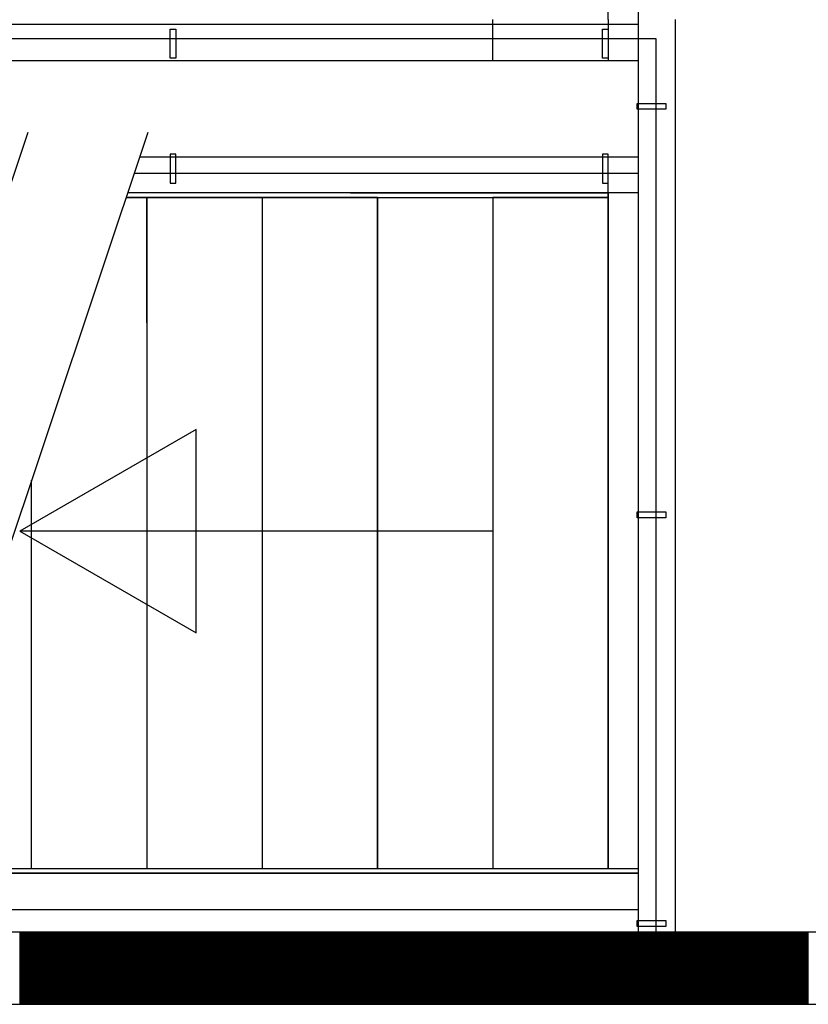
# Model space of a CAD drawing. Header units: millimetres. Extents: x -6587 to 112313, y 244 to 84344.
# Tile 51 of 63: x 71214 to 72855, y 38032 to 40080. Entities that reach past the tile are written whole.
import ezdxf

# ---------------------------------------------------------------- set-up
doc = ezdxf.new("R2010")
doc.units = ezdxf.units.MM
doc.header["$LTSCALE"] = 100
doc.layers.add('ALL-----_REFLIJNEN', color=8, linetype='CONTINUOUS')
doc.layers.add('LIJN025', color=10, linetype='CONTINUOUS')

# ---------------------------------------------------------------- blocks, each defined once
blk = doc.blocks.new('A$Cb38f1ce1')
at = {"layer": 'ALL-----_REFLIJNEN', "color": 8, "linetype": 'Continuous'}
for p, q in [((69250.7, 31655), (69250.7, 35100)), ((69187.7, 33553.1), (69187.7, 34949.1)), ((68947.7, 33468.1), (68947.7, 33553.1)), ((69187.7, 33553.1), (69187.7, 33468.1)), ((69327.7, 31650.1), (69327.7, 33553.1)), ((66547.7, 33543.6), (69250.7, 33543.6)), ((68275.7, 33533.1), (68287.7, 33533.1)), ((68275.7, 33473.1), (68275.7, 33533.1)), ((68287.7, 33533.1), (68287.7, 33473.1)), ((69175.7, 33533.1), (69187.7, 33533.1)), ((69175.7, 33473.1), (69175.7, 33533.1)), ((69187.7, 33533.1), (69187.7, 33473.1)), ((69287.7, 33513.1), (66294.7, 33513.1)), ((69287.7, 31650.1), (69287.7, 33513.1)), ((66547.7, 33468.1), (69250.7, 33468.1)), ((68287.7, 33473.1), (68275.7, 33473.1)), ((69187.7, 33473.1), (69175.7, 33473.1)), ((69250.7, 33468.1), (69250.7, 33468.1)), ((69247.7, 33367), (69247.7, 33379)), ((69247.7, 33379), (69307.7, 33379)), ((69307.7, 33367), (69247.7, 33367)), ((69307.7, 33379), (69307.7, 33367)), ((67979.6, 33318.3), (67425.7, 31663.6)), ((68229.6, 33318.3), (67675.7, 31663.6)), ((68212.8, 33268.1), (69250.7, 33268.1)), ((68287.7, 33273.1), (68275.7, 33273.1)), ((68275.7, 33273.1), (68275.7, 33213.1)), ((68287.7, 33213.1), (68287.7, 33273.1)), ((69187.7, 33273.1), (69175.7, 33273.1)), ((69175.7, 33273.1), (69175.7, 33213.1)), ((69187.7, 33273.1), (69175.7, 33273.1)), ((69175.7, 33273.1), (69175.7, 33213.1)), ((69187.7, 33213.1), (69187.7, 33273.1)), ((69187.7, 33213.1), (69187.7, 33273.1)), ((69187.7, 33183.1), (69187.7, 33268.1)), ((69250.7, 33233.1), (68201.1, 33233.1)), ((68275.7, 33213.1), (68287.7, 33213.1)), ((69175.7, 33213.1), (69187.7, 33213.1)), ((69175.7, 33213.1), (69187.7, 33213.1)), ((68184.4, 33183.1), (69187.7, 33183.1)), ((68707.7, 33183.1), (68184.4, 33183.1)), ((68227.7, 33183.1), (68184.4, 33183.1)), ((69250.7, 33193.1), (68187.7, 33193.1)), ((68227.7, 33183.1), (68227.7, 32922.2)), ((68227.7, 33183.1), (68227.7, 31787.1)), ((68227.7, 32922.2), (68227.7, 33183.1)), ((68467.7, 33183.1), (68467.7, 31787.1)), ((68651.2, 33192.6), (69187.7, 33192.6)), ((68707.7, 33183.1), (68707.7, 31787.1)), ((68707.7, 33183.1), (68707.7, 31787.1)), ((68707.7, 31787.1), (68707.7, 33183.1)), ((68947.7, 33183.1), (68947.7, 31787.1)), ((68947.7, 33183.1), (68947.7, 31787.1)), ((68947.7, 33183.1), (68947.7, 31787.1)), ((69187.7, 33183.1), (68947.7, 33183.1)), ((69187.7, 33193.1), (69187.7, 31787.1)), ((69187.7, 33183.1), (69187.7, 31787.1)), ((69187.7, 33183.1), (69187.7, 31787.1)), ((69187.7, 33183.1), (69187.7, 31787.1)), ((69187.7, 33183.1), (69187.7, 31787.1)), ((69187.7, 33183.1), (69187.7, 31787.1)), ((69187.7, 33183.1), (69187.7, 31787.1)), ((69187.7, 31787.1), (69187.7, 33183.1)), ((68329.9, 32700.8), (67963.3, 32489.2)), ((68329.9, 32277.5), (68329.9, 32700.8)), ((67987.7, 31787.1), (67987.7, 32595.5)), ((67987.7, 31953.2), (67987.7, 32595.5)), ((69247.7, 32517), (69247.7, 32529)), ((69247.7, 32529), (69307.7, 32529)), ((69307.7, 32529), (69307.7, 32517)), ((69307.7, 32517), (69247.7, 32517)), ((67963.3, 32489.2), (68329.9, 32277.5)), ((68947.7, 32489.2), (67963.3, 32489.2)), ((67717, 31787.1), (69250.7, 31787.1)), ((68467.7, 31787.1), (68707.7, 31787.1)), ((68947.7, 31787.1), (69187.7, 31787.1)), ((67713.9, 31777.6), (69250.7, 31777.6)), ((69248.4, 31777.6), (67713.9, 31777.6)), ((67688.6, 31702.1), (69250.7, 31702.1)), ((69247.7, 31667), (69247.7, 31679)), ((69247.7, 31679), (69307.7, 31679)), ((69307.7, 31667), (69247.7, 31667)), ((69307.7, 31679), (69307.7, 31667)), ((70801.7, 31655), (64837.7, 31655)), ((70801.7, 31655), (64837.7, 31655)), ((67962.8, 31655), (67962.8, 31505)), ((67964.8, 31655), (67964.8, 31505)), ((67966.8, 31655), (67966.8, 31505)), ((67968.5, 31655), (68118.5, 31505)), ((67968.5, 31655), (68118.5, 31505)), ((67968.8, 31655), (67968.8, 31505)), ((67970.8, 31655), (67970.8, 31505)), ((67972.8, 31655), (67972.8, 31505)), ((67974.8, 31655), (67974.8, 31505)), ((67976.8, 31655), (67976.8, 31505)), ((67978.8, 31655), (67978.8, 31505)), ((67980.8, 31655), (67980.8, 31505)), ((67982.8, 31655), (67982.8, 31505)), ((67984.8, 31655), (67984.8, 31505)), ((67986.8, 31655), (67986.8, 31505)), ((67988.8, 31655), (67988.8, 31505)), ((67990.8, 31655), (67990.8, 31505)), ((67992.8, 31655), (67992.8, 31505)), ((67994.8, 31655), (67994.8, 31505)), ((67996.8, 31655), (67996.8, 31505)), ((67998.8, 31655), (67998.8, 31505)), ((68000.8, 31655), (68000.8, 31505)), ((68002.8, 31655), (68002.8, 31505)), ((68004.8, 31655), (68004.8, 31505)), ((68006.8, 31655), (68006.8, 31505)), ((68008.8, 31655), (68008.8, 31505)), ((68010.8, 31655), (68010.8, 31505)), ((68012.8, 31655), (68012.8, 31505)), ((68014.8, 31655), (68014.8, 31505)), ((68016.8, 31655), (68016.8, 31505)), ((68018.8, 31655), (68018.8, 31505)), ((68020.8, 31655), (68020.8, 31505)), ((68022.8, 31655), (68022.8, 31505)), ((68024.8, 31655), (68024.8, 31505)), ((68026.8, 31655), (68026.8, 31505)), ((68028.8, 31655), (68028.8, 31505)), ((68030.8, 31655), (68030.8, 31505)), ((68032.8, 31655), (68032.8, 31505)), ((68034.8, 31655), (68034.8, 31505)), ((68036.8, 31655), (68036.8, 31505)), ((68038.8, 31655), (68038.8, 31505)), ((68040.8, 31655), (68040.8, 31505)), ((68042.8, 31655), (68042.8, 31505)), ((68044.8, 31655), (68044.8, 31505)), ((68046.8, 31655), (68046.8, 31505)), ((68048.8, 31655), (68048.8, 31505)), ((68050.8, 31655), (68050.8, 31505)), ((68052.8, 31655), (68052.8, 31505)), ((68054.8, 31655), (68054.8, 31505)), ((68056.8, 31655), (68056.8, 31505)), ((68058.8, 31655), (68058.8, 31505)), ((68060.8, 31655), (68060.8, 31505)), ((68062.8, 31655), (68062.8, 31505)), ((68064.8, 31655), (68064.8, 31505)), ((68066.8, 31655), (68066.8, 31505)), ((68068.8, 31655), (68068.8, 31505)), ((68070.8, 31655), (68070.8, 31505)), ((68072.8, 31655), (68072.8, 31505)), ((68074.8, 31655), (68074.8, 31505)), ((68076.8, 31655), (68076.8, 31505)), ((68078.8, 31655), (68078.8, 31505)), ((68080.8, 31655), (68080.8, 31505)), ((68082.8, 31655), (68082.8, 31505)), ((68084.8, 31655), (68084.8, 31505)), ((68086.8, 31655), (68086.8, 31505)), ((68088.8, 31655), (68088.8, 31505)), ((68090.8, 31655), (68090.8, 31505)), ((68092.8, 31655), (68092.8, 31505)), ((68094.8, 31655), (68094.8, 31505)), ((68096.8, 31655), (68096.8, 31505)), ((68098.8, 31655), (68098.8, 31505)), ((68100.8, 31655), (68100.8, 31505)), ((68102.8, 31655), (68102.8, 31505)), ((68104.8, 31655), (68104.8, 31505)), ((68106.8, 31655), (68106.8, 31505)), ((68108.8, 31655), (68108.8, 31505)), ((68110.8, 31655), (68110.8, 31505)), ((68112.8, 31655), (68112.8, 31505)), ((68114.8, 31655), (68114.8, 31505)), ((68116.8, 31655), (68116.8, 31505)), ((68118.8, 31655), (68118.8, 31505)), ((68120.8, 31655), (68120.8, 31505)), ((68122.8, 31655), (68122.8, 31505)), ((68124.8, 31655), (68124.8, 31505)), ((68126.8, 31655), (68126.8, 31505)), ((68128.8, 31655), (68128.8, 31505)), ((68130.8, 31655), (68130.8, 31505)), ((68132.8, 31655), (68132.8, 31505)), ((68134.8, 31655), (68134.8, 31505)), ((68136.8, 31655), (68136.8, 31505)), ((68138.8, 31655), (68138.8, 31505)), ((68140.8, 31655), (68140.8, 31505)), ((68142.8, 31655), (68142.8, 31505)), ((68144.8, 31655), (68144.8, 31505)), ((68146.8, 31655), (68146.8, 31505)), ((68148.8, 31655), (68148.8, 31505)), ((68150.8, 31655), (68150.8, 31505)), ((68152.8, 31655), (68152.8, 31505)), ((68154.8, 31655), (68154.8, 31505)), ((68156.8, 31655), (68156.8, 31505)), ((68158.8, 31655), (68158.8, 31505)), ((68160.8, 31655), (68160.8, 31505)), ((68162.8, 31655), (68162.8, 31505)), ((68164.8, 31655), (68164.8, 31505)), ((68166.8, 31655), (68166.8, 31505)), ((68168.8, 31655), (68168.8, 31505)), ((68170.8, 31655), (68170.8, 31505)), ((68172.8, 31655), (68172.8, 31505)), ((68174.8, 31655), (68174.8, 31505)), ((68176.8, 31655), (68176.8, 31505)), ((68178.8, 31655), (68178.8, 31505)), ((68180.6, 31655), (68330.6, 31505)), ((68180.6, 31655), (68330.6, 31505)), ((68180.8, 31655), (68180.8, 31505)), ((68182.8, 31655), (68182.8, 31505)), ((68184.8, 31655), (68184.8, 31505)), ((68186.8, 31655), (68186.8, 31505)), ((68188.8, 31655), (68188.8, 31505)), ((68190.8, 31655), (68190.8, 31505)), ((68192.8, 31655), (68192.8, 31505)), ((68194.8, 31655), (68194.8, 31505)), ((68196.8, 31655), (68196.8, 31505)), ((68198.8, 31655), (68198.8, 31505)), ((68200.8, 31655), (68200.8, 31505)), ((68202.8, 31655), (68202.8, 31505)), ((68204.8, 31655), (68204.8, 31505)), ((68206.8, 31655), (68206.8, 31505)), ((68208.8, 31655), (68208.8, 31505)), ((68210.8, 31655), (68210.8, 31505)), ((68212.8, 31655), (68212.8, 31505)), ((68214.8, 31655), (68214.8, 31505)), ((68216.8, 31655), (68216.8, 31505)), ((68218.8, 31655), (68218.8, 31505)), ((68220.8, 31655), (68220.8, 31505)), ((68222.8, 31655), (68222.8, 31505)), ((68224.8, 31655), (68224.8, 31505)), ((68226.8, 31655), (68226.8, 31505)), ((68228.8, 31655), (68228.8, 31505)), ((68230.8, 31655), (68230.8, 31505)), ((68232.8, 31655), (68232.8, 31505)), ((68234.8, 31655), (68234.8, 31505)), ((68236.8, 31655), (68236.8, 31505)), ((68238.8, 31655), (68238.8, 31505)), ((68240.8, 31655), (68240.8, 31505)), ((68242.8, 31655), (68242.8, 31505)), ((68244.8, 31655), (68244.8, 31505)), ((68246.8, 31655), (68246.8, 31505)), ((68248.8, 31655), (68248.8, 31505)), ((68250.8, 31655), (68250.8, 31505)), ((68252.8, 31655), (68252.8, 31505)), ((68254.8, 31655), (68254.8, 31505)), ((68256.8, 31655), (68256.8, 31505)), ((68258.8, 31655), (68258.8, 31505)), ((68260.8, 31655), (68260.8, 31505)), ((68262.8, 31655), (68262.8, 31505)), ((68264.8, 31655), (68264.8, 31505)), ((68266.8, 31655), (68266.8, 31505)), ((68268.8, 31655), (68268.8, 31505)), ((68270.8, 31655), (68270.8, 31505)), ((68272.8, 31655), (68272.8, 31505)), ((68274.8, 31655), (68274.8, 31505)), ((68276.8, 31655), (68276.8, 31505)), ((68278.8, 31655), (68278.8, 31505)), ((68280.8, 31655), (68280.8, 31505)), ((68282.8, 31655), (68282.8, 31505)), ((68284.8, 31655), (68284.8, 31505)), ((68286.8, 31655), (68286.8, 31505)), ((68288.8, 31655), (68288.8, 31505)), ((68290.8, 31655), (68290.8, 31505)), ((68292.8, 31655), (68292.8, 31505)), ((68294.8, 31655), (68294.8, 31505)), ((68296.8, 31655), (68296.8, 31505)), ((68298.8, 31655), (68298.8, 31505)), ((68300.8, 31655), (68300.8, 31505)), ((68302.8, 31655), (68302.8, 31505)), ((68304.8, 31655), (68304.8, 31505)), ((68306.8, 31655), (68306.8, 31505)), ((68308.8, 31655), (68308.8, 31505)), ((68310.8, 31655), (68310.8, 31505)), ((68312.8, 31655), (68312.8, 31505)), ((68314.8, 31655), (68314.8, 31505)), ((68316.8, 31655), (68316.8, 31505)), ((68318.8, 31655), (68318.8, 31505)), ((68320.8, 31655), (68320.8, 31505)), ((68322.8, 31655), (68322.8, 31505)), ((68324.8, 31655), (68324.8, 31505)), ((68326.8, 31655), (68326.8, 31505)), ((68328.8, 31655), (68328.8, 31505)), ((68330.8, 31655), (68330.8, 31505)), ((68332.8, 31655), (68332.8, 31505)), ((68334.8, 31655), (68334.8, 31505)), ((68336.8, 31655), (68336.8, 31505)), ((68338.8, 31655), (68338.8, 31505)), ((68340.8, 31655), (68340.8, 31505)), ((68342.8, 31655), (68342.8, 31505)), ((68344.8, 31655), (68344.8, 31505)), ((68346.8, 31655), (68346.8, 31505)), ((68348.8, 31655), (68348.8, 31505)), ((68350.8, 31655), (68350.8, 31505)), ((68352.8, 31655), (68352.8, 31505)), ((68354.8, 31655), (68354.8, 31505)), ((68356.8, 31655), (68356.8, 31505)), ((68358.8, 31655), (68358.8, 31505)), ((68360.8, 31655), (68360.8, 31505)), ((68362.8, 31655), (68362.8, 31505)), ((68364.8, 31655), (68364.8, 31505)), ((68366.8, 31655), (68366.8, 31505)), ((68368.8, 31655), (68368.8, 31505)), ((68370.8, 31655), (68370.8, 31505)), ((68372.8, 31655), (68372.8, 31505)), ((68374.8, 31655), (68374.8, 31505)), ((68376.8, 31655), (68376.8, 31505)), ((68378.8, 31655), (68378.8, 31505)), ((68380.8, 31655), (68380.8, 31505)), ((68382.8, 31655), (68382.8, 31505)), ((68384.8, 31655), (68384.8, 31505)), ((68386.8, 31655), (68386.8, 31505)), ((68388.8, 31655), (68388.8, 31505)), ((68390.8, 31655), (68390.8, 31505)), ((68392.7, 31655), (68542.7, 31505)), ((68392.7, 31655), (68542.7, 31505)), ((68392.8, 31655), (68392.8, 31505)), ((68394.8, 31655), (68394.8, 31505)), ((68396.8, 31655), (68396.8, 31505)), ((68398.8, 31655), (68398.8, 31505)), ((68400.8, 31655), (68400.8, 31505)), ((68402.8, 31655), (68402.8, 31505)), ((68404.8, 31655), (68404.8, 31505)), ((68406.8, 31655), (68406.8, 31505)), ((68408.8, 31655), (68408.8, 31505)), ((68410.8, 31655), (68410.8, 31505)), ((68412.8, 31655), (68412.8, 31505)), ((68414.8, 31655), (68414.8, 31505)), ((68416.8, 31655), (68416.8, 31505)), ((68418.8, 31655), (68418.8, 31505)), ((68420.8, 31655), (68420.8, 31505)), ((68422.8, 31655), (68422.8, 31505)), ((68424.8, 31655), (68424.8, 31505)), ((68426.8, 31655), (68426.8, 31505)), ((68428.8, 31655), (68428.8, 31505)), ((68430.8, 31655), (68430.8, 31505)), ((68432.8, 31655), (68432.8, 31505)), ((68434.8, 31655), (68434.8, 31505)), ((68436.8, 31655), (68436.8, 31505)), ((68438.8, 31655), (68438.8, 31505)), ((68440.8, 31655), (68440.8, 31505)), ((68442.8, 31655), (68442.8, 31505)), ((68444.8, 31655), (68444.8, 31505)), ((68446.8, 31655), (68446.8, 31505)), ((68448.8, 31655), (68448.8, 31505)), ((68450.8, 31655), (68450.8, 31505)), ((68452.8, 31655), (68452.8, 31505)), ((68454.8, 31655), (68454.8, 31505)), ((68456.8, 31655), (68456.8, 31505)), ((68458.8, 31655), (68458.8, 31505)), ((68460.8, 31655), (68460.8, 31505)), ((68462.8, 31655), (68462.8, 31505)), ((68464.8, 31655), (68464.8, 31505)), ((68466.8, 31655), (68466.8, 31505)), ((68468.8, 31655), (68468.8, 31505)), ((68470.8, 31655), (68470.8, 31505)), ((68472.8, 31655), (68472.8, 31505)), ((68474.8, 31655), (68474.8, 31505)), ((68476.8, 31655), (68476.8, 31505)), ((68478.8, 31655), (68478.8, 31505)), ((68480.8, 31655), (68480.8, 31505)), ((68482.8, 31655), (68482.8, 31505)), ((68484.8, 31655), (68484.8, 31505)), ((68486.8, 31655), (68486.8, 31505)), ((68488.8, 31655), (68488.8, 31505)), ((68490.8, 31655), (68490.8, 31505)), ((68492.8, 31655), (68492.8, 31505)), ((68494.8, 31655), (68494.8, 31505)), ((68496.8, 31655), (68496.8, 31505)), ((68498.8, 31655), (68498.8, 31505)), ((68500.8, 31655), (68500.8, 31505)), ((68502.8, 31655), (68502.8, 31505)), ((68504.8, 31655), (68504.8, 31505)), ((68506.8, 31655), (68506.8, 31505)), ((68508.8, 31655), (68508.8, 31505)), ((68510.8, 31655), (68510.8, 31505)), ((68512.8, 31655), (68512.8, 31505)), ((68514.8, 31655), (68514.8, 31505)), ((68516.8, 31655), (68516.8, 31505)), ((68518.8, 31655), (68518.8, 31505)), ((68520.8, 31655), (68520.8, 31505)), ((68522.8, 31655), (68522.8, 31505)), ((68524.8, 31655), (68524.8, 31505)), ((68526.8, 31655), (68526.8, 31505)), ((68528.8, 31655), (68528.8, 31505)), ((68530.8, 31655), (68530.8, 31505)), ((68532.8, 31655), (68532.8, 31505)), ((68534.8, 31655), (68534.8, 31505)), ((68536.8, 31655), (68536.8, 31505)), ((68538.8, 31655), (68538.8, 31505)), ((68540.8, 31655), (68540.8, 31505)), ((68542.8, 31655), (68542.8, 31505)), ((68544.8, 31655), (68544.8, 31505)), ((68546.8, 31655), (68546.8, 31505)), ((68548.8, 31655), (68548.8, 31505)), ((68550.8, 31655), (68550.8, 31505)), ((68552.8, 31655), (68552.8, 31505)), ((68554.8, 31655), (68554.8, 31505)), ((68556.8, 31655), (68556.8, 31505)), ((68558.8, 31655), (68558.8, 31505)), ((68560.8, 31655), (68560.8, 31505)), ((68562.8, 31655), (68562.8, 31505)), ((68564.8, 31655), (68564.8, 31505)), ((68566.8, 31655), (68566.8, 31505)), ((68568.8, 31655), (68568.8, 31505)), ((68570.8, 31655), (68570.8, 31505)), ((68572.8, 31655), (68572.8, 31505)), ((68574.8, 31655), (68574.8, 31505)), ((68576.8, 31655), (68576.8, 31505)), ((68578.8, 31655), (68578.8, 31505)), ((68580.8, 31655), (68580.8, 31505)), ((68582.8, 31655), (68582.8, 31505)), ((68584.8, 31655), (68584.8, 31505)), ((68586.8, 31655), (68586.8, 31505)), ((68588.8, 31655), (68588.8, 31505)), ((68590.8, 31655), (68590.8, 31505)), ((68592.8, 31655), (68592.8, 31505)), ((68594.8, 31655), (68594.8, 31505)), ((68596.8, 31655), (68596.8, 31505)), ((68598.8, 31655), (68598.8, 31505)), ((68600.8, 31655), (68600.8, 31505)), ((68602.8, 31655), (68602.8, 31505)), ((68604.8, 31655), (68604.8, 31505)), ((68604.9, 31655), (68754.9, 31505)), ((68604.9, 31655), (68754.9, 31505)), ((68606.8, 31655), (68606.8, 31505)), ((68608.8, 31655), (68608.8, 31505)), ((68610.8, 31655), (68610.8, 31505)), ((68612.8, 31655), (68612.8, 31505)), ((68614.8, 31655), (68614.8, 31505)), ((68616.8, 31655), (68616.8, 31505)), ((68618.8, 31655), (68618.8, 31505)), ((68620.8, 31655), (68620.8, 31505)), ((68622.8, 31655), (68622.8, 31505)), ((68624.8, 31655), (68624.8, 31505)), ((68626.8, 31655), (68626.8, 31505)), ((68628.8, 31655), (68628.8, 31505)), ((68630.8, 31655), (68630.8, 31505)), ((68632.8, 31655), (68632.8, 31505)), ((68634.8, 31655), (68634.8, 31505)), ((68636.8, 31655), (68636.8, 31505)), ((68638.8, 31655), (68638.8, 31505)), ((68640.8, 31655), (68640.8, 31505)), ((68642.8, 31655), (68642.8, 31505)), ((68644.8, 31655), (68644.8, 31505)), ((68646.8, 31655), (68646.8, 31505)), ((68648.8, 31655), (68648.8, 31505)), ((68650.8, 31655), (68650.8, 31505)), ((68652.8, 31655), (68652.8, 31505)), ((68654.8, 31655), (68654.8, 31505)), ((68656.8, 31655), (68656.8, 31505)), ((68658.8, 31655), (68658.8, 31505)), ((68660.8, 31655), (68660.8, 31505)), ((68662.8, 31655), (68662.8, 31505)), ((68664.8, 31655), (68664.8, 31505)), ((68666.8, 31655), (68666.8, 31505)), ((68668.8, 31655), (68668.8, 31505)), ((68670.8, 31655), (68670.8, 31505)), ((68672.8, 31655), (68672.8, 31505)), ((68674.8, 31655), (68674.8, 31505)), ((68676.8, 31655), (68676.8, 31505)), ((68678.8, 31655), (68678.8, 31505)), ((68680.8, 31655), (68680.8, 31505)), ((68682.8, 31655), (68682.8, 31505)), ((68684.8, 31655), (68684.8, 31505)), ((68686.8, 31655), (68686.8, 31505)), ((68688.8, 31655), (68688.8, 31505)), ((68690.8, 31655), (68690.8, 31505)), ((68692.8, 31655), (68692.8, 31505)), ((68694.8, 31655), (68694.8, 31505)), ((68696.8, 31655), (68696.8, 31505)), ((68698.8, 31655), (68698.8, 31505)), ((68700.8, 31655), (68700.8, 31505)), ((68702.8, 31655), (68702.8, 31505)), ((68704.8, 31655), (68704.8, 31505)), ((68706.8, 31655), (68706.8, 31505)), ((68708.8, 31655), (68708.8, 31505)), ((68710.8, 31655), (68710.8, 31505)), ((68712.8, 31655), (68712.8, 31505)), ((68714.8, 31655), (68714.8, 31505)), ((68716.8, 31655), (68716.8, 31505)), ((68718.8, 31655), (68718.8, 31505)), ((68720.8, 31655), (68720.8, 31505)), ((68722.8, 31655), (68722.8, 31505)), ((68724.8, 31655), (68724.8, 31505)), ((68726.8, 31655), (68726.8, 31505)), ((68728.8, 31655), (68728.8, 31505)), ((68730.8, 31655), (68730.8, 31505)), ((68732.8, 31655), (68732.8, 31505)), ((68734.8, 31655), (68734.8, 31505)), ((68736.8, 31655), (68736.8, 31505)), ((68738.8, 31655), (68738.8, 31505)), ((68740.8, 31655), (68740.8, 31505)), ((68742.8, 31655), (68742.8, 31505)), ((68744.8, 31655), (68744.8, 31505)), ((68746.8, 31655), (68746.8, 31505)), ((68748.8, 31655), (68748.8, 31505)), ((68750.8, 31655), (68750.8, 31505)), ((68752.8, 31655), (68752.8, 31505)), ((68754.8, 31655), (68754.8, 31505)), ((68756.8, 31655), (68756.8, 31505)), ((68758.8, 31655), (68758.8, 31505)), ((68760.8, 31655), (68760.8, 31505)), ((68762.8, 31655), (68762.8, 31505)), ((68764.8, 31655), (68764.8, 31505)), ((68766.8, 31655), (68766.8, 31505)), ((68768.8, 31655), (68768.8, 31505)), ((68770.8, 31655), (68770.8, 31505)), ((68772.8, 31655), (68772.8, 31505)), ((68774.8, 31655), (68774.8, 31505)), ((68776.8, 31655), (68776.8, 31505)), ((68778.8, 31655), (68778.8, 31505)), ((68780.8, 31655), (68780.8, 31505)), ((68782.8, 31655), (68782.8, 31505)), ((68784.8, 31655), (68784.8, 31505)), ((68786.8, 31655), (68786.8, 31505)), ((68788.8, 31655), (68788.8, 31505)), ((68790.8, 31655), (68790.8, 31505)), ((68792.8, 31655), (68792.8, 31505)), ((68794.8, 31655), (68794.8, 31505)), ((68796.8, 31655), (68796.8, 31505)), ((68798.8, 31655), (68798.8, 31505)), ((68800.8, 31655), (68800.8, 31505)), ((68802.8, 31655), (68802.8, 31505)), ((68804.8, 31655), (68804.8, 31505)), ((68806.8, 31655), (68806.8, 31505)), ((68808.8, 31655), (68808.8, 31505)), ((68810.8, 31655), (68810.8, 31505)), ((68812.8, 31655), (68812.8, 31505)), ((68814.8, 31655), (68814.8, 31505)), ((68816.8, 31655), (68816.8, 31505)), ((68817, 31655), (68967, 31505)), ((68817, 31655), (68967, 31505)), ((68818.8, 31655), (68818.8, 31505)), ((68820.8, 31655), (68820.8, 31505)), ((68822.8, 31655), (68822.8, 31505)), ((68824.8, 31655), (68824.8, 31505)), ((68826.8, 31655), (68826.8, 31505)), ((68828.8, 31655), (68828.8, 31505)), ((68830.8, 31655), (68830.8, 31505)), ((68832.8, 31655), (68832.8, 31505)), ((68834.8, 31655), (68834.8, 31505)), ((68836.8, 31655), (68836.8, 31505)), ((68838.8, 31655), (68838.8, 31505)), ((68840.8, 31655), (68840.8, 31505)), ((68842.8, 31655), (68842.8, 31505)), ((68844.8, 31655), (68844.8, 31505)), ((68846.8, 31655), (68846.8, 31505)), ((68848.8, 31655), (68848.8, 31505)), ((68850.8, 31655), (68850.8, 31505)), ((68852.8, 31655), (68852.8, 31505)), ((68854.8, 31655), (68854.8, 31505)), ((68856.8, 31655), (68856.8, 31505)), ((68858.8, 31655), (68858.8, 31505)), ((68860.8, 31655), (68860.8, 31505)), ((68862.8, 31655), (68862.8, 31505)), ((68864.8, 31655), (68864.8, 31505)), ((68866.8, 31655), (68866.8, 31505)), ((68868.8, 31655), (68868.8, 31505)), ((68870.8, 31655), (68870.8, 31505)), ((68872.8, 31655), (68872.8, 31505)), ((68874.8, 31655), (68874.8, 31505)), ((68876.8, 31655), (68876.8, 31505)), ((68878.8, 31655), (68878.8, 31505)), ((68880.8, 31655), (68880.8, 31505)), ((68882.8, 31655), (68882.8, 31505)), ((68884.8, 31655), (68884.8, 31505)), ((68886.8, 31655), (68886.8, 31505)), ((68888.8, 31655), (68888.8, 31505)), ((68890.8, 31655), (68890.8, 31505)), ((68892.8, 31655), (68892.8, 31505)), ((68894.8, 31655), (68894.8, 31505)), ((68896.8, 31655), (68896.8, 31505)), ((68898.8, 31655), (68898.8, 31505)), ((68900.8, 31655), (68900.8, 31505)), ((68902.8, 31655), (68902.8, 31505)), ((68904.8, 31655), (68904.8, 31505)), ((68906.8, 31655), (68906.8, 31505)), ((68908.8, 31655), (68908.8, 31505)), ((68910.8, 31655), (68910.8, 31505)), ((68912.8, 31655), (68912.8, 31505)), ((68914.8, 31655), (68914.8, 31505)), ((68916.8, 31655), (68916.8, 31505)), ((68918.8, 31655), (68918.8, 31505)), ((68920.8, 31655), (68920.8, 31505)), ((68922.8, 31655), (68922.8, 31505)), ((68924.8, 31655), (68924.8, 31505)), ((68926.8, 31655), (68926.8, 31505)), ((68928.8, 31655), (68928.8, 31505)), ((68930.8, 31655), (68930.8, 31505)), ((68932.8, 31655), (68932.8, 31505)), ((68934.8, 31655), (68934.8, 31505)), ((68936.8, 31655), (68936.8, 31505)), ((68938.8, 31655), (68938.8, 31505)), ((68940.8, 31655), (68940.8, 31505)), ((68942.8, 31655), (68942.8, 31505)), ((68944.8, 31655), (68944.8, 31505)), ((68946.8, 31655), (68946.8, 31505)), ((68948.8, 31655), (68948.8, 31505)), ((68950.8, 31655), (68950.8, 31505)), ((68952.8, 31655), (68952.8, 31505)), ((68954.8, 31655), (68954.8, 31505)), ((68956.8, 31655), (68956.8, 31505)), ((68958.8, 31655), (68958.8, 31505)), ((68960.8, 31655), (68960.8, 31505)), ((68962.8, 31655), (68962.8, 31505)), ((68964.8, 31655), (68964.8, 31505)), ((68966.8, 31655), (68966.8, 31505)), ((68968.8, 31655), (68968.8, 31505)), ((68970.8, 31655), (68970.8, 31505)), ((68972.8, 31655), (68972.8, 31505)), ((68974.8, 31655), (68974.8, 31505)), ((68976.8, 31655), (68976.8, 31505)), ((68978.8, 31655), (68978.8, 31505)), ((68980.8, 31655), (68980.8, 31505)), ((68982.8, 31655), (68982.8, 31505)), ((68984.8, 31655), (68984.8, 31505)), ((68986.8, 31655), (68986.8, 31505)), ((68988.8, 31655), (68988.8, 31505)), ((68990.8, 31655), (68990.8, 31505)), ((68992.8, 31655), (68992.8, 31505)), ((68994.8, 31655), (68994.8, 31505)), ((68996.8, 31655), (68996.8, 31505)), ((68998.8, 31655), (68998.8, 31505)), ((69000.8, 31655), (69000.8, 31505)), ((69002.8, 31655), (69002.8, 31505)), ((69004.8, 31655), (69004.8, 31505)), ((69006.8, 31655), (69006.8, 31505)), ((69008.8, 31655), (69008.8, 31505)), ((69010.8, 31655), (69010.8, 31505)), ((69012.8, 31655), (69012.8, 31505)), ((69014.8, 31655), (69014.8, 31505)), ((69016.8, 31655), (69016.8, 31505)), ((69018.8, 31655), (69018.8, 31505)), ((69020.8, 31655), (69020.8, 31505)), ((69022.8, 31655), (69022.8, 31505)), ((69024.8, 31655), (69024.8, 31505)), ((69026.8, 31655), (69026.8, 31505)), ((69028.8, 31655), (69028.8, 31505)), ((69029.1, 31655), (69179.1, 31505)), ((69029.1, 31655), (69179.1, 31505)), ((69030.8, 31655), (69030.8, 31505)), ((69032.8, 31655), (69032.8, 31505)), ((69034.8, 31655), (69034.8, 31505)), ((69036.8, 31655), (69036.8, 31505)), ((69038.8, 31655), (69038.8, 31505)), ((69040.8, 31655), (69040.8, 31505)), ((69042.8, 31655), (69042.8, 31505)), ((69044.8, 31655), (69044.8, 31505)), ((69046.8, 31655), (69046.8, 31505)), ((69048.8, 31655), (69048.8, 31505)), ((69050.8, 31655), (69050.8, 31505)), ((69052.8, 31655), (69052.8, 31505)), ((69054.8, 31655), (69054.8, 31505)), ((69056.8, 31655), (69056.8, 31505)), ((69058.8, 31655), (69058.8, 31505)), ((69060.8, 31655), (69060.8, 31505)), ((69062.8, 31655), (69062.8, 31505)), ((69064.8, 31655), (69064.8, 31505)), ((69066.8, 31655), (69066.8, 31505)), ((69068.8, 31655), (69068.8, 31505)), ((69070.8, 31655), (69070.8, 31505)), ((69072.8, 31655), (69072.8, 31505)), ((69074.8, 31655), (69074.8, 31505)), ((69076.8, 31655), (69076.8, 31505)), ((69078.8, 31655), (69078.8, 31505)), ((69080.8, 31655), (69080.8, 31505)), ((69082.8, 31655), (69082.8, 31505)), ((69084.8, 31655), (69084.8, 31505)), ((69086.8, 31655), (69086.8, 31505)), ((69088.8, 31655), (69088.8, 31505)), ((69090.8, 31655), (69090.8, 31505)), ((69092.8, 31655), (69092.8, 31505)), ((69094.8, 31655), (69094.8, 31505)), ((69096.8, 31655), (69096.8, 31505)), ((69098.8, 31655), (69098.8, 31505)), ((69100.8, 31655), (69100.8, 31505)), ((69102.8, 31655), (69102.8, 31505)), ((69104.8, 31655), (69104.8, 31505)), ((69106.8, 31655), (69106.8, 31505)), ((69108.8, 31655), (69108.8, 31505)), ((69110.8, 31655), (69110.8, 31505)), ((69112.8, 31655), (69112.8, 31505)), ((69114.8, 31655), (69114.8, 31505)), ((69116.8, 31655), (69116.8, 31505)), ((69118.8, 31655), (69118.8, 31505)), ((69120.8, 31655), (69120.8, 31505)), ((69122.8, 31655), (69122.8, 31505)), ((69124.8, 31655), (69124.8, 31505)), ((69126.8, 31655), (69126.8, 31505)), ((69128.8, 31655), (69128.8, 31505)), ((69130.8, 31655), (69130.8, 31505)), ((69132.8, 31655), (69132.8, 31505)), ((69134.8, 31655), (69134.8, 31505)), ((69136.8, 31655), (69136.8, 31505)), ((69138.8, 31655), (69138.8, 31505)), ((69140.8, 31655), (69140.8, 31505)), ((69142.8, 31655), (69142.8, 31505)), ((69144.8, 31655), (69144.8, 31505)), ((69146.8, 31655), (69146.8, 31505)), ((69148.8, 31655), (69148.8, 31505)), ((69150.8, 31655), (69150.8, 31505)), ((69152.8, 31655), (69152.8, 31505)), ((69154.8, 31655), (69154.8, 31505)), ((69156.8, 31655), (69156.8, 31505)), ((69158.8, 31655), (69158.8, 31505)), ((69160.8, 31655), (69160.8, 31505)), ((69162.8, 31655), (69162.8, 31505)), ((69164.8, 31655), (69164.8, 31505)), ((69166.8, 31655), (69166.8, 31505)), ((69168.8, 31655), (69168.8, 31505)), ((69170.8, 31655), (69170.8, 31505)), ((69172.8, 31655), (69172.8, 31505)), ((69174.8, 31655), (69174.8, 31505)), ((69176.8, 31655), (69176.8, 31505)), ((69178.8, 31655), (69178.8, 31505)), ((69180.8, 31655), (69180.8, 31505)), ((69182.8, 31655), (69182.8, 31505)), ((69184.8, 31655), (69184.8, 31505)), ((69186.8, 31655), (69186.8, 31505)), ((69188.8, 31655), (69188.8, 31505)), ((69190.8, 31655), (69190.8, 31505)), ((69192.8, 31655), (69192.8, 31505)), ((69194.8, 31655), (69194.8, 31505)), ((69196.8, 31655), (69196.8, 31505)), ((69198.8, 31655), (69198.8, 31505)), ((69200.8, 31655), (69200.8, 31505)), ((69202.8, 31655), (69202.8, 31505)), ((69204.8, 31655), (69204.8, 31505)), ((69206.8, 31655), (69206.8, 31505)), ((69208.8, 31655), (69208.8, 31505)), ((69210.8, 31655), (69210.8, 31505)), ((69212.8, 31655), (69212.8, 31505)), ((69214.8, 31655), (69214.8, 31505)), ((69216.8, 31655), (69216.8, 31505)), ((69218.8, 31655), (69218.8, 31505)), ((69220.8, 31655), (69220.8, 31505)), ((69222.8, 31655), (69222.8, 31505)), ((69224.8, 31655), (69224.8, 31505)), ((69226.8, 31655), (69226.8, 31505)), ((69228.8, 31655), (69228.8, 31505)), ((69230.8, 31655), (69230.8, 31505)), ((69232.8, 31655), (69232.8, 31505)), ((69234.8, 31655), (69234.8, 31505)), ((69236.8, 31655), (69236.8, 31505)), ((69238.8, 31655), (69238.8, 31505)), ((69240.8, 31655), (69240.8, 31505)), ((69241.2, 31655), (69391.2, 31505)), ((69241.2, 31655), (69391.2, 31505)), ((69242.8, 31655), (69242.8, 31505)), ((69244.8, 31655), (69244.8, 31505)), ((69246.8, 31655), (69246.8, 31505)), ((69248.8, 31655), (69248.8, 31505)), ((69250.8, 31655), (69250.8, 31505)), ((69252.8, 31655), (69252.8, 31505)), ((69254.8, 31655), (69254.8, 31505)), ((69256.8, 31655), (69256.8, 31505)), ((69258.8, 31655), (69258.8, 31505)), ((69260.8, 31655), (69260.8, 31505)), ((69262.8, 31655), (69262.8, 31505)), ((69264.8, 31655), (69264.8, 31505)), ((69266.8, 31655), (69266.8, 31505)), ((69268.8, 31655), (69268.8, 31505)), ((69270.8, 31655), (69270.8, 31505)), ((69272.8, 31655), (69272.8, 31505)), ((69274.8, 31655), (69274.8, 31505)), ((69276.8, 31655), (69276.8, 31505)), ((69278.8, 31655), (69278.8, 31505)), ((69280.8, 31655), (69280.8, 31505)), ((69282.8, 31655), (69282.8, 31505)), ((69284.8, 31655), (69284.8, 31505)), ((69286.8, 31655), (69286.8, 31505)), ((69288.8, 31655), (69288.8, 31505)), ((69290.8, 31655), (69290.8, 31505)), ((69292.8, 31655), (69292.8, 31505)), ((69294.8, 31655), (69294.8, 31505)), ((69296.8, 31655), (69296.8, 31505)), ((69298.8, 31655), (69298.8, 31505)), ((69300.8, 31655), (69300.8, 31505)), ((69302.8, 31655), (69302.8, 31505)), ((69304.8, 31655), (69304.8, 31505)), ((69306.8, 31655), (69306.8, 31505)), ((69308.8, 31655), (69308.8, 31505)), ((69310.8, 31655), (69310.8, 31505)), ((69312.8, 31655), (69312.8, 31505)), ((69314.8, 31655), (69314.8, 31505)), ((69316.8, 31655), (69316.8, 31505)), ((69318.8, 31655), (69318.8, 31505)), ((69320.8, 31655), (69320.8, 31505)), ((69322.8, 31655), (69322.8, 31505)), ((69324.8, 31655), (69324.8, 31505)), ((69326.8, 31655), (69326.8, 31505)), ((69328.8, 31655), (69328.8, 31505)), ((69330.8, 31655), (69330.8, 31505)), ((69332.8, 31655), (69332.8, 31505)), ((69334.8, 31655), (69334.8, 31505)), ((69336.8, 31655), (69336.8, 31505)), ((69338.8, 31655), (69338.8, 31505)), ((69340.8, 31655), (69340.8, 31505)), ((69342.8, 31655), (69342.8, 31505)), ((69344.8, 31655), (69344.8, 31505)), ((69346.8, 31655), (69346.8, 31505)), ((69348.8, 31655), (69348.8, 31505)), ((69350.8, 31655), (69350.8, 31505)), ((69352.8, 31655), (69352.8, 31505)), ((69354.8, 31655), (69354.8, 31505)), ((69356.8, 31655), (69356.8, 31505)), ((69358.8, 31655), (69358.8, 31505)), ((69360.8, 31655), (69360.8, 31505)), ((69362.8, 31655), (69362.8, 31505)), ((69364.8, 31655), (69364.8, 31505)), ((69366.8, 31655), (69366.8, 31505)), ((69368.8, 31655), (69368.8, 31505)), ((69370.8, 31655), (69370.8, 31505)), ((69372.8, 31655), (69372.8, 31505)), ((69374.8, 31655), (69374.8, 31505)), ((69376.8, 31655), (69376.8, 31505)), ((69378.8, 31655), (69378.8, 31505)), ((69380.8, 31655), (69380.8, 31505)), ((69382.8, 31655), (69382.8, 31505)), ((69384.8, 31655), (69384.8, 31505)), ((69386.8, 31655), (69386.8, 31505)), ((69388.8, 31655), (69388.8, 31505)), ((69390.8, 31655), (69390.8, 31505)), ((69392.8, 31655), (69392.8, 31505)), ((69394.8, 31655), (69394.8, 31505)), ((69396.8, 31655), (69396.8, 31505)), ((69398.8, 31655), (69398.8, 31505)), ((69400.8, 31655), (69400.8, 31505)), ((69402.8, 31655), (69402.8, 31505)), ((69404.8, 31655), (69404.8, 31505)), ((69406.8, 31655), (69406.8, 31505)), ((69408.8, 31655), (69408.8, 31505)), ((69410.8, 31655), (69410.8, 31505)), ((69412.8, 31655), (69412.8, 31505)), ((69414.8, 31655), (69414.8, 31505)), ((69416.8, 31655), (69416.8, 31505)), ((69418.8, 31655), (69418.8, 31505)), ((69420.8, 31655), (69420.8, 31505)), ((69422.8, 31655), (69422.8, 31505)), ((69424.8, 31655), (69424.8, 31505)), ((69426.8, 31655), (69426.8, 31505)), ((69428.8, 31655), (69428.8, 31505)), ((69430.8, 31655), (69430.8, 31505)), ((69432.8, 31655), (69432.8, 31505)), ((69434.8, 31655), (69434.8, 31505)), ((69436.8, 31655), (69436.8, 31505)), ((69438.8, 31655), (69438.8, 31505)), ((69440.8, 31655), (69440.8, 31505)), ((69442.8, 31655), (69442.8, 31505)), ((69444.8, 31655), (69444.8, 31505)), ((69446.8, 31655), (69446.8, 31505)), ((69448.8, 31655), (69448.8, 31505)), ((69450.8, 31655), (69450.8, 31505)), ((69452.8, 31655), (69452.8, 31505)), ((69453.4, 31655), (69603.4, 31505)), ((69453.4, 31655), (69603.4, 31505)), ((69454.8, 31655), (69454.8, 31505)), ((69456.8, 31655), (69456.8, 31505)), ((69458.8, 31655), (69458.8, 31505)), ((69460.8, 31655), (69460.8, 31505)), ((69462.8, 31655), (69462.8, 31505)), ((69464.8, 31655), (69464.8, 31505)), ((69466.8, 31655), (69466.8, 31505)), ((69468.8, 31655), (69468.8, 31505)), ((69470.8, 31655), (69470.8, 31505)), ((69472.8, 31655), (69472.8, 31505)), ((69474.8, 31655), (69474.8, 31505)), ((69476.8, 31655), (69476.8, 31505)), ((69478.8, 31655), (69478.8, 31505)), ((69480.8, 31655), (69480.8, 31505)), ((69482.8, 31655), (69482.8, 31505)), ((69484.8, 31655), (69484.8, 31505)), ((69486.8, 31655), (69486.8, 31505)), ((69488.8, 31655), (69488.8, 31505)), ((69490.8, 31655), (69490.8, 31505)), ((69492.8, 31655), (69492.8, 31505)), ((69494.8, 31655), (69494.8, 31505)), ((69496.8, 31655), (69496.8, 31505)), ((69498.8, 31655), (69498.8, 31505)), ((69500.8, 31655), (69500.8, 31505)), ((69502.8, 31655), (69502.8, 31505)), ((69504.8, 31655), (69504.8, 31505)), ((69506.8, 31655), (69506.8, 31505)), ((69508.8, 31655), (69508.8, 31505)), ((69510.8, 31655), (69510.8, 31505)), ((69512.8, 31655), (69512.8, 31505)), ((69514.8, 31655), (69514.8, 31505)), ((69516.8, 31655), (69516.8, 31505)), ((69518.8, 31655), (69518.8, 31505)), ((69520.8, 31655), (69520.8, 31505)), ((69522.8, 31655), (69522.8, 31505)), ((69524.8, 31655), (69524.8, 31505)), ((69526.8, 31655), (69526.8, 31505)), ((69528.8, 31655), (69528.8, 31505)), ((69530.8, 31655), (69530.8, 31505)), ((69532.8, 31655), (69532.8, 31505)), ((69534.8, 31655), (69534.8, 31505)), ((69536.8, 31655), (69536.8, 31505)), ((69538.8, 31655), (69538.8, 31505)), ((69540.8, 31655), (69540.8, 31505)), ((69542.8, 31655), (69542.8, 31505)), ((69544.8, 31655), (69544.8, 31505)), ((69546.8, 31655), (69546.8, 31505)), ((69548.8, 31655), (69548.8, 31505)), ((69550.8, 31655), (69550.8, 31505)), ((69552.8, 31655), (69552.8, 31505)), ((69554.8, 31655), (69554.8, 31505)), ((69556.8, 31655), (69556.8, 31505)), ((69558.8, 31655), (69558.8, 31505)), ((69560.8, 31655), (69560.8, 31505)), ((69562.8, 31655), (69562.8, 31505)), ((69564.8, 31655), (69564.8, 31505)), ((69566.8, 31655), (69566.8, 31505)), ((69568.8, 31655), (69568.8, 31505)), ((69570.8, 31655), (69570.8, 31505)), ((69572.8, 31655), (69572.8, 31505)), ((69574.8, 31655), (69574.8, 31505)), ((69576.8, 31655), (69576.8, 31505)), ((69578.8, 31655), (69578.8, 31505)), ((69580.8, 31655), (69580.8, 31505)), ((69582.8, 31655), (69582.8, 31505)), ((69584.8, 31655), (69584.8, 31505)), ((69586.8, 31655), (69586.8, 31505)), ((69588.8, 31655), (69588.8, 31505)), ((69590.8, 31655), (69590.8, 31505)), ((69592.8, 31655), (69592.8, 31505)), ((69594.8, 31655), (69594.8, 31505)), ((69596.8, 31655), (69596.8, 31505)), ((69598.8, 31655), (69598.8, 31505)), ((69600.8, 31655), (69600.8, 31505)), ((69602.8, 31655), (69602.8, 31505)), ((64837.7, 31505), (70801.7, 31505)), ((64837.7, 31505), (70801.7, 31505))]:
    blk.add_line(p, q, dxfattribs=at)

msp = doc.modelspace()

# ---------------------------------------------------------------- block references
at = {"layer": 'LIJN025'}
msp.add_blockref('A$Cb38f1ce1', (3251.2, 6526.8), dxfattribs=at)

doc.saveas('drawing.dxf')
